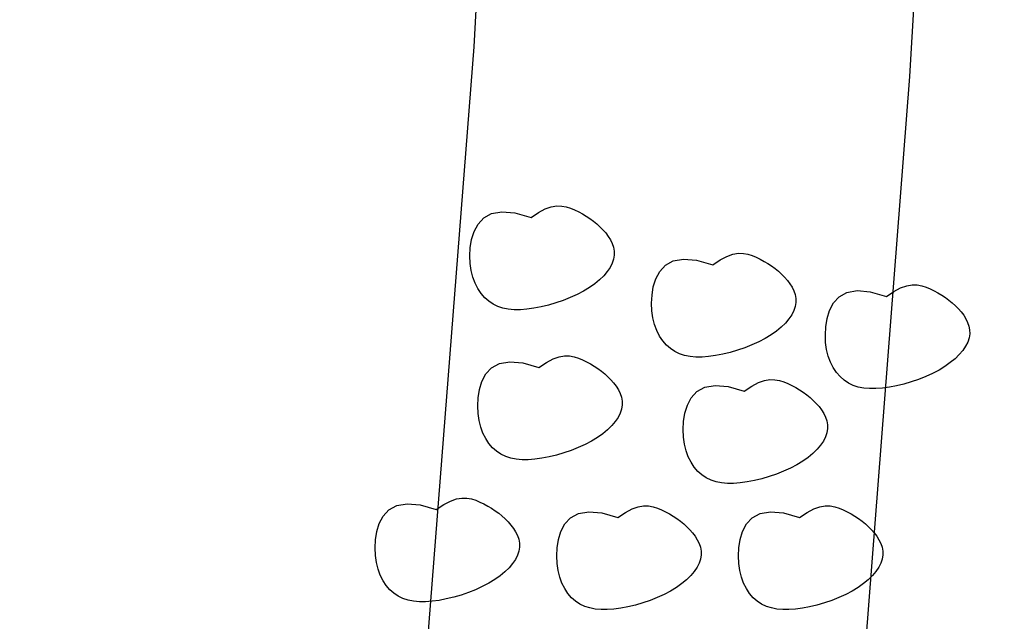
# Model space of a CAD drawing. Extents: x 446005 to 446745, y 447032 to 448234.
# Tile 35 of 127: x 446360.59 to 446362.84, y 447170.33 to 447171.71. Entities that reach past the tile are written whole.
import ezdxf

# ---------------------------------------------------------------- set-up
doc = ezdxf.new("R2010")
doc.units = 0
doc.header["$LTSCALE"] = 2
doc.header["$MEASUREMENT"] = 0
doc.linetypes.add('AUSGEZOGEN', pattern=[0])
for name, color, linetype in [('BOESCHG', 250, 'AUSGEZOGEN'), ('DB-Autohof', 15, 'CONTINUOUS'), ('FBRTOP', 250, 'AUSGEZOGEN')]:
    doc.layers.add(name, color=color, linetype=linetype)

msp = doc.modelspace()

# ---------------------------------------------------------------- linework, layer by layer
at = {"layer": 'BOESCHG'}
msp.add_lwpolyline([(446482.7459, 447140.5546, 0.000007), (446485.0918, 447124.3992, 0.000282)], format="xyb", dxfattribs=at)
at = {"layer": 'DB-Autohof', "linetype": 'Continuous'}
for p, q in [((446361.8132, 447174.8543), (446361.6264, 447171.6448)), ((446362.8038, 447174.627), (446362.6241, 447171.5769)), ((446361.6264, 447171.6448), (446361.4673, 447169.6054)), ((446362.6241, 447171.5769), (446362.4642, 447169.5276)), ((446361.7746, 447171.2654), (446361.79, 447171.2734)), ((446361.79, 447171.2734), (446361.8038, 447171.2782)), ((446361.8038, 447171.2782), (446361.8163, 447171.2803)), ((446361.8163, 447171.2803), (446361.8277, 447171.2802)), ((446361.8277, 447171.2802), (446361.8382, 447171.2783)), ((446361.8382, 447171.2783), (446361.848, 447171.2752)), ((446361.848, 447171.2752), (446361.8574, 447171.2712)), ((446361.8574, 447171.2712), (446361.8666, 447171.2668)), ((446361.6362, 447171.239), (446361.6492, 447171.2531)), ((446361.6492, 447171.2531), (446361.6671, 447171.2629)), ((446361.6671, 447171.2629), (446361.6906, 447171.2671)), ((446361.6906, 447171.2671), (446361.7205, 447171.2645)), ((446361.7205, 447171.2645), (446361.7575, 447171.2537)), ((446361.7575, 447171.2537), (446361.7746, 447171.2654)), ((446361.8666, 447171.2668), (446361.8755, 447171.262)), ((446361.8755, 447171.262), (446361.8841, 447171.2569)), ((446361.8841, 447171.2569), (446361.8924, 447171.2514)), ((446361.8924, 447171.2514), (446361.9005, 447171.2455)), ((446361.6272, 447171.222), (446361.6362, 447171.239)), ((446361.9005, 447171.2455), (446361.9081, 447171.2393)), ((446361.9081, 447171.2393), (446361.9154, 447171.2328)), ((446361.9154, 447171.2328), (446361.9222, 447171.2258)), ((446361.9222, 447171.2258), (446361.9286, 447171.2185)), ((446361.6186, 447171.1843), (446361.6216, 447171.2033)), ((446361.6216, 447171.2033), (446361.6272, 447171.222)), ((446361.9286, 447171.2185), (446361.9343, 447171.2108)), ((446361.9343, 447171.2108), (446361.9393, 447171.2028)), ((446361.9393, 447171.2028), (446361.9433, 447171.1945)), ((446361.6176, 447171.166), (446361.6186, 447171.1843)), ((446361.9433, 447171.1945), (446361.9462, 447171.186)), ((446361.9462, 447171.186), (446361.9479, 447171.1771)), ((446361.6183, 447171.1487), (446361.6176, 447171.166)), ((446361.9467, 447171.1588), (446361.9435, 447171.1493)), ((446361.9481, 447171.1681), (446361.9467, 447171.1588)), ((446361.9479, 447171.1771), (446361.9481, 447171.1681)), ((446362.083, 447171.1545), (446362.1065, 447171.1587)), ((446362.1065, 447171.1587), (446362.1363, 447171.1561)), ((446362.1733, 447171.1453), (446362.1905, 447171.157)), ((446362.1905, 447171.157), (446362.2058, 447171.165)), ((446362.2058, 447171.165), (446362.2197, 447171.1698)), ((446362.2197, 447171.1698), (446362.2322, 447171.172)), ((446362.2322, 447171.172), (446362.2435, 447171.1718)), ((446362.2435, 447171.1718), (446362.254, 447171.17)), ((446362.254, 447171.17), (446362.2638, 447171.1668)), ((446362.2638, 447171.1668), (446362.2732, 447171.1628)), ((446362.2732, 447171.1628), (446362.2824, 447171.1584)), ((446362.2824, 447171.1584), (446362.2913, 447171.1536)), ((446361.6206, 447171.1324), (446361.6183, 447171.1487)), ((446361.9387, 447171.1398), (446361.9322, 447171.1302)), ((446361.9435, 447171.1493), (446361.9387, 447171.1398)), ((446362.052, 447171.1306), (446362.0651, 447171.1447)), ((446362.0651, 447171.1447), (446362.083, 447171.1545)), ((446362.1363, 447171.1561), (446362.1733, 447171.1453)), ((446362.2913, 447171.1536), (446362.2999, 447171.1485)), ((446362.2999, 447171.1485), (446362.3083, 447171.143)), ((446362.3083, 447171.143), (446362.3163, 447171.1372)), ((446362.3163, 447171.1372), (446362.3239, 447171.1309)), ((446361.6244, 447171.1174), (446361.6206, 447171.1324)), ((446361.6295, 447171.1036), (446361.6244, 447171.1174)), ((446361.9241, 447171.1208), (446361.9146, 447171.1115)), ((446361.9322, 447171.1302), (446361.9241, 447171.1208)), ((446362.0374, 447171.095), (446362.043, 447171.1136)), ((446362.043, 447171.1136), (446362.052, 447171.1306)), ((446362.3239, 447171.1309), (446362.3312, 447171.1244)), ((446362.3312, 447171.1244), (446362.338, 447171.1174)), ((446362.338, 447171.1174), (446362.3444, 447171.1101)), ((446361.6358, 447171.0911), (446361.6295, 447171.1036)), ((446361.6432, 447171.08), (446361.6358, 447171.0911)), ((446361.8914, 447171.0937), (446361.8778, 447171.0855)), ((446361.9037, 447171.1024), (446361.8914, 447171.0937)), ((446361.9146, 447171.1115), (446361.9037, 447171.1024)), ((446362.0345, 447171.0759), (446362.0374, 447171.095)), ((446362.3444, 447171.1101), (446362.3502, 447171.1024)), ((446362.3502, 447171.1024), (446362.3551, 447171.0945)), ((446362.3551, 447171.0945), (446362.3592, 447171.0862)), ((446362.5882, 447171.0847), (446362.6036, 447171.0927)), ((446362.6036, 447171.0927), (446362.6174, 447171.0976)), ((446362.6174, 447171.0976), (446362.6299, 447171.0997)), ((446362.6299, 447171.0997), (446362.6413, 447171.0996)), ((446362.6413, 447171.0996), (446362.6518, 447171.0977)), ((446362.6518, 447171.0977), (446362.6616, 447171.0945)), ((446362.6616, 447171.0945), (446362.671, 447171.0905)), ((446362.671, 447171.0905), (446362.6801, 447171.0861)), ((446361.6515, 447171.0703), (446361.6432, 447171.08)), ((446361.6607, 447171.0622), (446361.6515, 447171.0703)), ((446361.8474, 447171.0706), (446361.8311, 447171.0641)), ((446361.8631, 447171.0777), (446361.8474, 447171.0706)), ((446361.8778, 447171.0855), (446361.8631, 447171.0777)), ((446362.0334, 447171.0576), (446362.0345, 447171.0759)), ((446362.3592, 447171.0862), (446362.3621, 447171.0776)), ((446362.3621, 447171.0776), (446362.3637, 447171.0688)), ((446362.3637, 447171.0688), (446362.3639, 447171.0597)), ((446362.4498, 447171.0584), (446362.4628, 447171.0724)), ((446362.4628, 447171.0724), (446362.4807, 447171.0822)), ((446362.4807, 447171.0822), (446362.5042, 447171.0865)), ((446362.5042, 447171.0865), (446362.5341, 447171.0838)), ((446362.5341, 447171.0838), (446362.5711, 447171.0731)), ((446362.5711, 447171.0731), (446362.5882, 447171.0847)), ((446362.6801, 447171.0861), (446362.689, 447171.0814)), ((446362.689, 447171.0814), (446362.6977, 447171.0762)), ((446362.6977, 447171.0762), (446362.706, 447171.0707)), ((446362.706, 447171.0707), (446362.714, 447171.0649)), ((446361.6707, 447171.0556), (446361.6607, 447171.0622)), ((446361.6815, 447171.0505), (446361.6707, 447171.0556)), ((446361.6931, 447171.0467), (446361.6815, 447171.0505)), ((446361.7056, 447171.0442), (446361.6931, 447171.0467)), ((446361.719, 447171.0429), (446361.7056, 447171.0442)), ((446361.7641, 447171.0461), (446361.7482, 447171.044)), ((446361.7806, 447171.0493), (446361.7641, 447171.0461)), ((446361.7974, 447171.0534), (446361.7806, 447171.0493)), ((446361.8143, 447171.0583), (446361.7974, 447171.0534)), ((446361.8311, 447171.0641), (446361.8143, 447171.0583)), ((446362.0341, 447171.0403), (446362.0334, 447171.0576)), ((446362.3625, 447171.0504), (446362.3593, 447171.041)), ((446362.3639, 447171.0597), (446362.3625, 447171.0504)), ((446362.4408, 447171.0414), (446362.4498, 447171.0584)), ((446362.714, 447171.0649), (446362.7217, 447171.0587)), ((446362.7217, 447171.0587), (446362.729, 447171.0521)), ((446362.729, 447171.0521), (446362.7358, 447171.0452)), ((446362.7358, 447171.0452), (446362.7422, 447171.0379)), ((446361.7332, 447171.0429), (446361.719, 447171.0429)), ((446361.7482, 447171.044), (446361.7332, 447171.0429)), ((446362.0364, 447171.0241), (446362.0341, 447171.0403)), ((446362.0402, 447171.009), (446362.0364, 447171.0241)), ((446362.348, 447171.0219), (446362.34, 447171.0124)), ((446362.3545, 447171.0314), (446362.348, 447171.0219)), ((446362.3593, 447171.041), (446362.3545, 447171.0314)), ((446362.4322, 447171.0037), (446362.4352, 447171.0227)), ((446362.4352, 447171.0227), (446362.4408, 447171.0414)), ((446362.7422, 447171.0379), (446362.7479, 447171.0302)), ((446362.7479, 447171.0302), (446362.7529, 447171.0222)), ((446362.7529, 447171.0222), (446362.7569, 447171.0139)), ((446362.0453, 447170.9952), (446362.0402, 447171.009)), ((446362.3304, 447171.0031), (446362.3195, 447170.994)), ((446362.34, 447171.0124), (446362.3304, 447171.0031)), ((446362.4312, 447170.9853), (446362.4322, 447171.0037)), ((446362.7569, 447171.0139), (446362.7598, 447171.0053)), ((446362.7598, 447171.0053), (446362.7615, 447170.9965)), ((446362.0516, 447170.9827), (446362.0453, 447170.9952)), ((446362.059, 447170.9716), (446362.0516, 447170.9827)), ((446362.2937, 447170.9771), (446362.2789, 447170.9693)), ((446362.3072, 447170.9853), (446362.2937, 447170.9771)), ((446362.3195, 447170.994), (446362.3072, 447170.9853)), ((446362.4319, 447170.968), (446362.4312, 447170.9853)), ((446362.7602, 447170.9782), (446362.7571, 447170.9687)), ((446362.7617, 447170.9874), (446362.7602, 447170.9782)), ((446362.7615, 447170.9965), (446362.7617, 447170.9874)), ((446362.0673, 447170.9619), (446362.059, 447170.9716)), ((446362.0765, 447170.9539), (446362.0673, 447170.9619)), ((446362.2469, 447170.9557), (446362.2302, 447170.95)), ((446362.2633, 447170.9622), (446362.2469, 447170.9557)), ((446362.2789, 447170.9693), (446362.2633, 447170.9622)), ((446362.4342, 447170.9518), (446362.4319, 447170.968)), ((446362.7522, 447170.9592), (446362.7458, 447170.9496)), ((446362.7571, 447170.9687), (446362.7522, 447170.9592)), ((446361.8081, 447170.9302), (446361.8219, 447170.935)), ((446361.8219, 447170.935), (446361.8344, 447170.9371)), ((446361.8344, 447170.9371), (446361.8458, 447170.937)), ((446361.8458, 447170.937), (446361.8563, 447170.9351)), ((446361.8563, 447170.9351), (446361.8661, 447170.932)), ((446361.8661, 447170.932), (446361.8755, 447170.928)), ((446362.0865, 447170.9473), (446362.0765, 447170.9539)), ((446362.0973, 447170.9421), (446362.0865, 447170.9473)), ((446362.109, 447170.9383), (446362.0973, 447170.9421)), ((446362.1215, 447170.9358), (446362.109, 447170.9383)), ((446362.1348, 447170.9346), (446362.1215, 447170.9358)), ((446362.149, 447170.9345), (446362.1348, 447170.9346)), ((446362.1641, 447170.9356), (446362.149, 447170.9345)), ((446362.1799, 447170.9378), (446362.1641, 447170.9356)), ((446362.1964, 447170.9409), (446362.1799, 447170.9378)), ((446362.2133, 447170.945), (446362.1964, 447170.9409)), ((446362.2302, 447170.95), (446362.2133, 447170.945)), ((446362.4379, 447170.9367), (446362.4342, 447170.9518)), ((446362.4431, 447170.9229), (446362.4379, 447170.9367)), ((446362.7377, 447170.9401), (446362.7282, 447170.9308)), ((446362.7458, 447170.9496), (446362.7377, 447170.9401)), ((446361.6542, 447170.8958), (446361.6673, 447170.9099)), ((446361.6673, 447170.9099), (446361.6852, 447170.9197)), ((446361.6852, 447170.9197), (446361.7087, 447170.9239)), ((446361.7087, 447170.9239), (446361.7386, 447170.9213)), ((446361.7386, 447170.9213), (446361.7755, 447170.9105)), ((446361.7755, 447170.9105), (446361.7927, 447170.9222)), ((446361.7927, 447170.9222), (446361.8081, 447170.9302)), ((446361.8755, 447170.928), (446361.8846, 447170.9236)), ((446361.8846, 447170.9236), (446361.8935, 447170.9188)), ((446361.8935, 447170.9188), (446361.9022, 447170.9137)), ((446361.9022, 447170.9137), (446361.9105, 447170.9082)), ((446362.4494, 447170.9104), (446362.4431, 447170.9229)), ((446362.4567, 447170.8993), (446362.4494, 447170.9104)), ((446362.705, 447170.9131), (446362.6914, 447170.9048)), ((446362.7172, 447170.9218), (446362.705, 447170.9131)), ((446362.7282, 447170.9308), (446362.7172, 447170.9218)), ((446361.6453, 447170.8788), (446361.6542, 447170.8958)), ((446361.9105, 447170.9082), (446361.9185, 447170.9023)), ((446361.9185, 447170.9023), (446361.9262, 447170.8961)), ((446361.9262, 447170.8961), (446361.9334, 447170.8896)), ((446361.9334, 447170.8896), (446361.9403, 447170.8826)), ((446362.4651, 447170.8897), (446362.4567, 447170.8993)), ((446362.4743, 447170.8816), (446362.4651, 447170.8897)), ((446362.661, 447170.8899), (446362.6447, 447170.8835)), ((446362.6767, 447170.8971), (446362.661, 447170.8899)), ((446362.6914, 447170.9048), (446362.6767, 447170.8971)), ((446361.6397, 447170.8601), (446361.6453, 447170.8788)), ((446361.9403, 447170.8826), (446361.9467, 447170.8753)), ((446361.9467, 447170.8753), (446361.9524, 447170.8676)), ((446361.9524, 447170.8676), (446361.9574, 447170.8596)), ((446362.1374, 447170.8557), (446362.1553, 447170.8655)), ((446362.1553, 447170.8655), (446362.1788, 447170.8697)), ((446362.1788, 447170.8697), (446362.2087, 447170.8671)), ((446362.2087, 447170.8671), (446362.2456, 447170.8563)), ((446362.2456, 447170.8563), (446362.2628, 447170.868)), ((446362.2628, 447170.868), (446362.2782, 447170.876)), ((446362.2782, 447170.876), (446362.292, 447170.8808)), ((446362.292, 447170.8808), (446362.3045, 447170.8829)), ((446362.3045, 447170.8829), (446362.3158, 447170.8828)), ((446362.3158, 447170.8828), (446362.3263, 447170.8809)), ((446362.3263, 447170.8809), (446362.3362, 447170.8778)), ((446362.3362, 447170.8778), (446362.3456, 447170.8738)), ((446362.3456, 447170.8738), (446362.3547, 447170.8694)), ((446362.3547, 447170.8694), (446362.3636, 447170.8646)), ((446362.3636, 447170.8646), (446362.3723, 447170.8595)), ((446362.4842, 447170.875), (446362.4743, 447170.8816)), ((446362.4951, 447170.8698), (446362.4842, 447170.875)), ((446362.5067, 447170.866), (446362.4951, 447170.8698)), ((446362.5192, 447170.8635), (446362.5067, 447170.866)), ((446362.5777, 447170.8655), (446362.5618, 447170.8633)), ((446362.5942, 447170.8687), (446362.5777, 447170.8655)), ((446362.611, 447170.8727), (446362.5942, 447170.8687)), ((446362.6279, 447170.8777), (446362.611, 447170.8727)), ((446362.6447, 447170.8835), (446362.6279, 447170.8777)), ((446361.6367, 447170.8411), (446361.6397, 447170.8601)), ((446361.9574, 447170.8596), (446361.9614, 447170.8513)), ((446361.9614, 447170.8513), (446361.9643, 447170.8428)), ((446361.9643, 447170.8428), (446361.966, 447170.8339)), ((446362.1154, 447170.8246), (446362.1243, 447170.8416)), ((446362.1243, 447170.8416), (446362.1374, 447170.8557)), ((446362.3723, 447170.8595), (446362.3806, 447170.854)), ((446362.3806, 447170.854), (446362.3886, 447170.8481)), ((446362.3886, 447170.8481), (446362.3963, 447170.8419)), ((446362.3963, 447170.8419), (446362.4035, 447170.8354)), ((446362.5326, 447170.8623), (446362.5192, 447170.8635)), ((446362.5468, 447170.8623), (446362.5326, 447170.8623)), ((446362.5618, 447170.8633), (446362.5468, 447170.8623)), ((446361.6357, 447170.8228), (446361.6367, 447170.8411)), ((446361.6364, 447170.8055), (446361.6357, 447170.8228)), ((446361.9662, 447170.8249), (446361.9647, 447170.8156)), ((446361.966, 447170.8339), (446361.9662, 447170.8249)), ((446362.1098, 447170.8059), (446362.1154, 447170.8246)), ((446362.4035, 447170.8354), (446362.4104, 447170.8284)), ((446362.4104, 447170.8284), (446362.4167, 447170.8211)), ((446362.4167, 447170.8211), (446362.4225, 447170.8134)), ((446361.6387, 447170.7892), (446361.6364, 447170.8055)), ((446361.9567, 447170.7966), (446361.9502, 447170.787)), ((446361.9616, 447170.8061), (446361.9567, 447170.7966)), ((446361.9647, 447170.8156), (446361.9616, 447170.8061)), ((446362.1068, 447170.7869), (446362.1098, 447170.8059)), ((446362.4225, 447170.8134), (446362.4275, 447170.8054)), ((446362.4275, 447170.8054), (446362.4315, 447170.7972)), ((446362.4315, 447170.7972), (446362.4344, 447170.7886)), ((446361.6424, 447170.7742), (446361.6387, 447170.7892)), ((446361.6475, 447170.7604), (446361.6424, 447170.7742)), ((446361.9422, 447170.7776), (446361.9327, 447170.7683)), ((446361.9502, 447170.787), (446361.9422, 447170.7776)), ((446362.1057, 447170.7686), (446362.1068, 447170.7869)), ((446362.4344, 447170.7886), (446362.436, 447170.7797)), ((446362.436, 447170.7797), (446362.4362, 447170.7707)), ((446361.6539, 447170.7479), (446361.6475, 447170.7604)), ((446361.9217, 447170.7592), (446361.9095, 447170.7505)), ((446361.9327, 447170.7683), (446361.9217, 447170.7592)), ((446362.1064, 447170.7513), (446362.1057, 447170.7686)), ((446362.1087, 447170.735), (446362.1064, 447170.7513)), ((446362.4317, 447170.752), (446362.4268, 447170.7424)), ((446362.4348, 447170.7614), (446362.4317, 447170.752)), ((446362.4362, 447170.7707), (446362.4348, 447170.7614)), ((446361.6612, 447170.7368), (446361.6539, 447170.7479)), ((446361.6696, 447170.7271), (446361.6612, 447170.7368)), ((446361.8812, 447170.7345), (446361.8655, 447170.7274)), ((446361.8959, 447170.7423), (446361.8812, 447170.7345)), ((446361.9095, 447170.7505), (446361.8959, 447170.7423)), ((446362.1125, 447170.72), (446362.1087, 447170.735)), ((446362.4203, 447170.7329), (446362.4123, 447170.7234)), ((446362.4268, 447170.7424), (446362.4203, 447170.7329)), ((446361.6787, 447170.719), (446361.6696, 447170.7271)), ((446361.6887, 447170.7124), (446361.6787, 447170.719)), ((446361.6996, 447170.7073), (446361.6887, 447170.7124)), ((446361.7112, 447170.7035), (446361.6996, 447170.7073)), ((446361.7987, 447170.7061), (446361.7822, 447170.7029)), ((446361.8155, 447170.7102), (446361.7987, 447170.7061)), ((446361.8324, 447170.7151), (446361.8155, 447170.7102)), ((446361.8492, 447170.7209), (446361.8324, 447170.7151)), ((446361.8655, 447170.7274), (446361.8492, 447170.7209)), ((446362.1176, 447170.7062), (446362.1125, 447170.72)), ((446362.1239, 447170.6937), (446362.1176, 447170.7062)), ((446362.4028, 447170.7141), (446362.3918, 447170.705)), ((446362.4123, 447170.7234), (446362.4028, 447170.7141)), ((446361.7237, 447170.701), (446361.7112, 447170.7035)), ((446361.737, 447170.6997), (446361.7237, 447170.701)), ((446361.7512, 447170.6997), (446361.737, 447170.6997)), ((446361.7663, 447170.7008), (446361.7512, 447170.6997)), ((446361.7822, 447170.7029), (446361.7663, 447170.7008)), ((446362.1313, 447170.6826), (446362.1239, 447170.6937)), ((446362.366, 447170.6881), (446362.3513, 447170.6803)), ((446362.3795, 447170.6963), (446362.366, 447170.6881)), ((446362.3918, 447170.705), (446362.3795, 447170.6963)), ((446362.1396, 447170.6729), (446362.1313, 447170.6826)), ((446362.1488, 447170.6648), (446362.1396, 447170.6729)), ((446362.1588, 447170.6582), (446362.1488, 447170.6648)), ((446362.3193, 447170.6667), (446362.3025, 447170.6609)), ((446362.3356, 447170.6732), (446362.3193, 447170.6667)), ((446362.3513, 447170.6803), (446362.3356, 447170.6732)), ((446362.1696, 447170.6531), (446362.1588, 447170.6582)), ((446362.1813, 447170.6493), (446362.1696, 447170.6531)), ((446362.1938, 447170.6468), (446362.1813, 447170.6493)), ((446362.2071, 447170.6455), (446362.1938, 447170.6468)), ((446362.2213, 447170.6455), (446362.2071, 447170.6455)), ((446362.2364, 447170.6466), (446362.2213, 447170.6455)), ((446362.2523, 447170.6487), (446362.2364, 447170.6466)), ((446362.2687, 447170.6519), (446362.2523, 447170.6487)), ((446362.2856, 447170.656), (446362.2687, 447170.6519)), ((446362.3025, 447170.6609), (446362.2856, 447170.656)), ((446361.4323, 447170.5847), (446361.4502, 447170.5945)), ((446361.4502, 447170.5945), (446361.4737, 447170.5988)), ((446361.4737, 447170.5988), (446361.5036, 447170.5961)), ((446361.5036, 447170.5961), (446361.5405, 447170.5854)), ((446361.5405, 447170.5854), (446361.5577, 447170.597)), ((446361.5577, 447170.597), (446361.5731, 447170.605)), ((446361.5731, 447170.605), (446361.5869, 447170.6099)), ((446361.5869, 447170.6099), (446361.5994, 447170.612)), ((446361.5994, 447170.612), (446361.6107, 447170.6119)), ((446361.6107, 447170.6119), (446361.6212, 447170.61)), ((446361.6212, 447170.61), (446361.6311, 447170.6068)), ((446361.6311, 447170.6068), (446361.6405, 447170.6028)), ((446361.6405, 447170.6028), (446361.6496, 447170.5984)), ((446361.6496, 447170.5984), (446361.6585, 447170.5936)), ((446361.6585, 447170.5936), (446361.6671, 447170.5885)), ((446362.0027, 447170.5918), (446362.0152, 447170.5939)), ((446362.0152, 447170.5939), (446362.0266, 447170.5938)), ((446362.0266, 447170.5938), (446362.0371, 447170.5919)), ((446362.4185, 447170.5918), (446362.431, 447170.5939)), ((446362.431, 447170.5939), (446362.4424, 447170.5938)), ((446362.4424, 447170.5938), (446362.4529, 447170.5919)), ((446361.4192, 447170.5707), (446361.4323, 447170.5847)), ((446361.6671, 447170.5885), (446361.6755, 447170.583)), ((446361.6755, 447170.583), (446361.6835, 447170.5772)), ((446361.6835, 447170.5772), (446361.6911, 447170.571)), ((446361.6911, 447170.571), (446361.6984, 447170.5644)), ((446361.8481, 447170.5667), (446361.866, 447170.5765)), ((446361.866, 447170.5765), (446361.8895, 447170.5807)), ((446361.8895, 447170.5807), (446361.9194, 447170.5781)), ((446361.9194, 447170.5781), (446361.9563, 447170.5673)), ((446361.9563, 447170.5673), (446361.9735, 447170.579)), ((446361.9735, 447170.579), (446361.9889, 447170.587)), ((446361.9889, 447170.587), (446362.0027, 447170.5918)), ((446362.0371, 447170.5919), (446362.0469, 447170.5888)), ((446362.0469, 447170.5888), (446362.0563, 447170.5848)), ((446362.0563, 447170.5848), (446362.0654, 447170.5804)), ((446362.0654, 447170.5804), (446362.0743, 447170.5756)), ((446362.0743, 447170.5756), (446362.083, 447170.5705)), ((446362.2639, 447170.5667), (446362.2818, 447170.5765)), ((446362.2818, 447170.5765), (446362.3054, 447170.5807)), ((446362.3054, 447170.5807), (446362.3352, 447170.5781)), ((446362.3352, 447170.5781), (446362.3722, 447170.5673)), ((446362.3722, 447170.5673), (446362.3893, 447170.579)), ((446362.3893, 447170.579), (446362.4047, 447170.587)), ((446362.4047, 447170.587), (446362.4185, 447170.5918)), ((446362.4529, 447170.5919), (446362.4627, 447170.5888)), ((446362.4627, 447170.5888), (446362.4721, 447170.5848)), ((446362.4721, 447170.5848), (446362.4813, 447170.5804)), ((446362.4813, 447170.5804), (446362.4902, 447170.5756)), ((446362.4902, 447170.5756), (446362.4988, 447170.5705)), ((446361.4047, 447170.535), (446361.4103, 447170.5537)), ((446361.4103, 447170.5537), (446361.4192, 447170.5707)), ((446361.6984, 447170.5644), (446361.7053, 447170.5575)), ((446361.7053, 447170.5575), (446361.7116, 447170.5502)), ((446361.7116, 447170.5502), (446361.7174, 447170.5425)), ((446361.8261, 447170.5356), (446361.835, 447170.5526)), ((446361.835, 447170.5526), (446361.8481, 447170.5667)), ((446362.083, 447170.5705), (446362.0913, 447170.565)), ((446362.0913, 447170.565), (446362.0993, 447170.5591)), ((446362.0993, 447170.5591), (446362.107, 447170.5529)), ((446362.107, 447170.5529), (446362.1142, 447170.5464)), ((446362.2419, 447170.5356), (446362.2509, 447170.5526)), ((446362.2509, 447170.5526), (446362.2639, 447170.5667)), ((446362.4988, 447170.5705), (446362.5072, 447170.565)), ((446362.5072, 447170.565), (446362.5152, 447170.5591)), ((446362.5152, 447170.5591), (446362.5228, 447170.5529)), ((446362.5228, 447170.5529), (446362.5301, 447170.5464)), ((446361.4017, 447170.516), (446361.4047, 447170.535)), ((446361.7174, 447170.5425), (446361.7223, 447170.5345)), ((446361.7223, 447170.5345), (446361.7264, 447170.5262)), ((446361.7264, 447170.5262), (446361.7293, 447170.5176)), ((446361.8205, 447170.5169), (446361.8261, 447170.5356)), ((446362.1142, 447170.5464), (446362.1211, 447170.5394)), ((446362.1211, 447170.5394), (446362.1275, 447170.5321)), ((446362.1275, 447170.5321), (446362.1332, 447170.5244)), ((446362.2363, 447170.5169), (446362.2419, 447170.5356)), ((446362.5301, 447170.5464), (446362.5369, 447170.5394)), ((446362.5369, 447170.5394), (446362.5433, 447170.5321)), ((446362.5433, 447170.5321), (446362.549, 447170.5244)), ((446361.4006, 447170.4976), (446361.4017, 447170.516)), ((446361.7293, 447170.5176), (446361.7309, 447170.5088)), ((446361.7309, 447170.5088), (446361.7311, 447170.4997)), ((446361.8175, 447170.4979), (446361.8205, 447170.5169)), ((446362.1332, 447170.5244), (446362.1382, 447170.5164)), ((446362.1382, 447170.5164), (446362.1422, 447170.5081)), ((446362.1422, 447170.5081), (446362.1451, 447170.4996)), ((446362.2333, 447170.4979), (446362.2363, 447170.5169)), ((446362.549, 447170.5244), (446362.554, 447170.5164)), ((446362.554, 447170.5164), (446362.558, 447170.5081)), ((446362.558, 447170.5081), (446362.561, 447170.4996)), ((446361.4013, 447170.4803), (446361.4006, 447170.4976)), ((446361.7266, 447170.481), (446361.7217, 447170.4715)), ((446361.7297, 447170.4905), (446361.7266, 447170.481)), ((446361.7311, 447170.4997), (446361.7297, 447170.4905)), ((446361.8165, 447170.4796), (446361.8175, 447170.4979)), ((446362.1451, 447170.4996), (446362.1468, 447170.4907)), ((446362.1469, 447170.4817), (446362.1455, 447170.4724)), ((446362.1468, 447170.4907), (446362.1469, 447170.4817)), ((446362.2323, 447170.4796), (446362.2333, 447170.4979)), ((446362.561, 447170.4996), (446362.5626, 447170.4907)), ((446362.5628, 447170.4817), (446362.5614, 447170.4724)), ((446362.5626, 447170.4907), (446362.5628, 447170.4817)), ((446361.4036, 447170.4641), (446361.4013, 447170.4803)), ((446361.4074, 447170.449), (446361.4036, 447170.4641)), ((446361.7152, 447170.4619), (446361.7072, 447170.4524)), ((446361.7217, 447170.4715), (446361.7152, 447170.4619)), ((446361.8172, 447170.4623), (446361.8165, 447170.4796)), ((446361.8195, 447170.446), (446361.8172, 447170.4623)), ((446362.1424, 447170.4629), (446362.1375, 447170.4534)), ((446362.1455, 447170.4724), (446362.1424, 447170.4629)), ((446362.233, 447170.4623), (446362.2323, 447170.4796)), ((446362.2353, 447170.446), (446362.233, 447170.4623)), ((446362.5582, 447170.4629), (446362.5534, 447170.4534)), ((446362.5614, 447170.4724), (446362.5582, 447170.4629)), ((446361.4125, 447170.4352), (446361.4074, 447170.449)), ((446361.6976, 447170.4431), (446361.6867, 447170.4341)), ((446361.7072, 447170.4524), (446361.6976, 447170.4431)), ((446361.8232, 447170.431), (446361.8195, 447170.446)), ((446362.131, 447170.4438), (446362.123, 447170.4344)), ((446362.1375, 447170.4534), (446362.131, 447170.4438)), ((446362.2391, 447170.431), (446362.2353, 447170.446)), ((446362.5469, 447170.4438), (446362.5388, 447170.4344)), ((446362.5534, 447170.4534), (446362.5469, 447170.4438)), ((446361.4188, 447170.4227), (446361.4125, 447170.4352)), ((446361.4262, 447170.4116), (446361.4188, 447170.4227)), ((446361.6609, 447170.4171), (446361.6461, 447170.4094)), ((446361.6744, 447170.4254), (446361.6609, 447170.4171)), ((446361.6867, 447170.4341), (446361.6744, 447170.4254)), ((446361.8283, 447170.4172), (446361.8232, 447170.431)), ((446361.8347, 447170.4047), (446361.8283, 447170.4172)), ((446362.1025, 447170.416), (446362.0903, 447170.4073)), ((446362.1135, 447170.4251), (446362.1025, 447170.416)), ((446362.123, 447170.4344), (446362.1135, 447170.4251)), ((446362.2442, 447170.4172), (446362.2391, 447170.431)), ((446362.2505, 447170.4047), (446362.2442, 447170.4172)), ((446362.5184, 447170.416), (446362.5061, 447170.4073)), ((446362.5293, 447170.4251), (446362.5184, 447170.416)), ((446362.5388, 447170.4344), (446362.5293, 447170.4251)), ((446361.4345, 447170.402), (446361.4262, 447170.4116)), ((446361.4437, 447170.3939), (446361.4345, 447170.402)), ((446361.4537, 447170.3873), (446361.4437, 447170.3939)), ((446361.6142, 447170.3957), (446361.5974, 447170.39)), ((446361.6305, 447170.4022), (446361.6142, 447170.3957)), ((446361.6461, 447170.4094), (446361.6305, 447170.4022)), ((446361.842, 447170.3936), (446361.8347, 447170.4047)), ((446361.8504, 447170.3839), (446361.842, 447170.3936)), ((446362.062, 447170.3913), (446362.0463, 447170.3842)), ((446362.0767, 447170.3991), (446362.062, 447170.3913)), ((446362.0903, 447170.4073), (446362.0767, 447170.3991)), ((446362.2579, 447170.3936), (446362.2505, 447170.4047)), ((446362.2662, 447170.3839), (446362.2579, 447170.3936)), ((446362.4778, 447170.3913), (446362.4622, 447170.3842)), ((446362.4925, 447170.3991), (446362.4778, 447170.3913)), ((446362.5061, 447170.4073), (446362.4925, 447170.3991)), ((446361.4645, 447170.3821), (446361.4537, 447170.3873)), ((446361.4762, 447170.3783), (446361.4645, 447170.3821)), ((446361.4887, 447170.3758), (446361.4762, 447170.3783)), ((446361.502, 447170.3746), (446361.4887, 447170.3758)), ((446361.5162, 447170.3746), (446361.502, 447170.3746)), ((446361.5313, 447170.3756), (446361.5162, 447170.3746)), ((446361.5471, 447170.3778), (446361.5313, 447170.3756)), ((446361.5636, 447170.381), (446361.5471, 447170.3778)), ((446361.5805, 447170.385), (446361.5636, 447170.381)), ((446361.5974, 447170.39), (446361.5805, 447170.385)), ((446361.8595, 447170.3758), (446361.8504, 447170.3839)), ((446361.8695, 447170.3692), (446361.8595, 447170.3758)), ((446361.8804, 447170.3641), (446361.8695, 447170.3692)), ((446362.0132, 447170.3719), (446361.9963, 447170.367)), ((446362.03, 447170.3777), (446362.0132, 447170.3719)), ((446362.0463, 447170.3842), (446362.03, 447170.3777)), ((446362.2754, 447170.3758), (446362.2662, 447170.3839)), ((446362.2854, 447170.3692), (446362.2754, 447170.3758)), ((446362.2962, 447170.3641), (446362.2854, 447170.3692)), ((446362.4291, 447170.3719), (446362.4121, 447170.367)), ((446362.4458, 447170.3777), (446362.4291, 447170.3719)), ((446362.4622, 447170.3842), (446362.4458, 447170.3777)), ((446361.892, 447170.3603), (446361.8804, 447170.3641)), ((446361.9045, 447170.3578), (446361.892, 447170.3603)), ((446361.9178, 447170.3565), (446361.9045, 447170.3578)), ((446361.932, 447170.3565), (446361.9178, 447170.3565)), ((446361.9471, 447170.3576), (446361.932, 447170.3565)), ((446361.963, 447170.3597), (446361.9471, 447170.3576)), ((446361.9795, 447170.3629), (446361.963, 447170.3597)), ((446361.9963, 447170.367), (446361.9795, 447170.3629)), ((446362.3078, 447170.3603), (446362.2962, 447170.3641)), ((446362.3203, 447170.3578), (446362.3078, 447170.3603)), ((446362.3337, 447170.3565), (446362.3203, 447170.3578)), ((446362.3479, 447170.3565), (446362.3337, 447170.3565)), ((446362.3629, 447170.3576), (446362.3479, 447170.3565)), ((446362.3788, 447170.3597), (446362.3629, 447170.3576)), ((446362.3953, 447170.3629), (446362.3788, 447170.3597)), ((446362.4121, 447170.367), (446362.3953, 447170.3629))]:
    msp.add_line(p, q, dxfattribs=at)
at = {"layer": 'FBRTOP'}
for points in [[(446412.075, 447372.655, 0.000006), (446414.0837, 447357.131, 0.00001), (446415.257, 447348.066, 0.000016), (446416.8535, 447335.736, -0.000001), (446418.45, 447323.406, -0.000146), (446420.5278, 447307.3219, -0.000272), (446421.634, 447298.702, -0.00647), (446421.7086, 447298.0517, -0.000174), (446424.154, 447273.889, -0.003297), (446424.4668, 447270.5686, -0.001172), (446425.263, 447261.222)], [(446363.327, 447740.4477, 0.000002), (446366.277, 447717.758, 0.000326)]]:
    msp.add_lwpolyline(points, format="xyb", dxfattribs=at)

doc.saveas('drawing.dxf')
